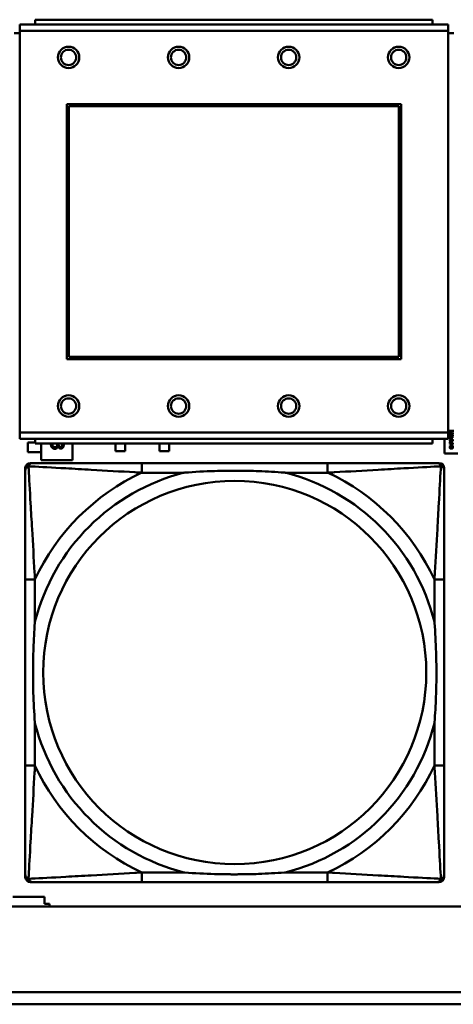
# Model space of a CAD drawing. Header units: inches. Extents: x 7.4 to 53, y 27.5 to 52.4.
# Tile 43 of 128: x 32.2 to 32.9, y 31.5 to 33.1. Entities that reach past the tile are written whole.
import ezdxf

# ---------------------------------------------------------------- set-up
doc = ezdxf.new("R2010")
doc.units = ezdxf.units.IN
doc.header["$MEASUREMENT"] = 0
doc.layers.add('Visible Edges(ANSI)', color=7, linetype='Continuous', lineweight=50)
doc.layers.add('Visible Tangent Edges(ANSI)', color=7, linetype='Continuous', lineweight=50)

msp = doc.modelspace()

# ---------------------------------------------------------------- linework, layer by layer
at = {"layer": 'Visible Edges(ANSI)'}
for p, q in [((32.886, 33.0533), (32.185, 33.0533)), ((32.185, 33.0433), (32.185, 33.0533)), ((32.8605, 33.0613), (32.2105, 33.0613)), ((32.2105, 33.0533), (32.2105, 33.0613)), ((32.8605, 33.0613), (32.8605, 33.0533)), ((32.886, 33.0533), (32.886, 33.0433)), ((32.185, 33.0393), (32.176, 33.0393)), ((32.185, 33.0433), (32.185, 32.3863)), ((32.886, 32.3863), (32.886, 33.0433)), ((32.895, 33.0393), (32.886, 33.0393)), ((32.262, 32.5063), (32.262, 32.9233)), ((32.262, 32.9233), (32.809, 32.9233)), ((32.2656, 32.9197), (32.8054, 32.9197)), ((32.2656, 32.5099), (32.2656, 32.9197)), ((32.8054, 32.9197), (32.8054, 32.5099)), ((32.809, 32.9233), (32.809, 32.5063)), ((32.809, 32.5063), (32.262, 32.5063)), ((32.8054, 32.5099), (32.2656, 32.5099)), ((32.886, 32.3893), (32.895, 32.3893)), ((32.185, 32.3763), (32.185, 32.3863)), ((32.185, 32.3763), (32.886, 32.3763)), ((32.2105, 32.3763), (32.2105, 32.3683)), ((32.8605, 32.3683), (32.8605, 32.3763)), ((32.8797, 32.3521), (32.8797, 32.3763)), ((32.886, 32.3863), (32.886, 32.3763)), ((32.8886, 32.3787), (32.8914, 32.3787)), ((32.8886, 32.3781), (32.8886, 32.3787)), ((32.8912, 32.3758), (32.8886, 32.3781)), ((32.8895, 32.3837), (32.8888, 32.3837)), ((32.8914, 32.378), (32.8894, 32.378)), ((32.8894, 32.378), (32.8914, 32.3763)), ((32.8895, 32.3837), (32.8895, 32.3837)), ((32.8919, 32.3758), (32.8912, 32.3758)), ((32.8914, 32.3793), (32.8919, 32.3793)), ((32.8914, 32.3787), (32.8914, 32.3793)), ((32.8914, 32.3763), (32.8914, 32.378)), ((32.8919, 32.3793), (32.8919, 32.3787)), ((32.8919, 32.3787), (32.8936, 32.3787)), ((32.8919, 32.378), (32.8919, 32.3758)), ((32.8936, 32.378), (32.8919, 32.378)), ((32.8936, 32.3836), (32.8929, 32.3836)), ((32.893, 32.3866), (32.8936, 32.3866)), ((32.893, 32.3842), (32.893, 32.3866)), ((32.8936, 32.3866), (32.8936, 32.3836)), ((32.8936, 32.3787), (32.8936, 32.378)), ((32.1984, 32.3542), (32.1984, 32.3699)), ((32.1984, 32.3699), (32.2105, 32.3699)), ((32.8605, 32.3683), (32.2105, 32.3683)), ((32.2201, 32.341), (32.2201, 32.3683)), ((32.2464, 32.3679), (32.2486, 32.3679)), ((32.2464, 32.3668), (32.2464, 32.3679)), ((32.2477, 32.3639), (32.2475, 32.3639)), ((32.2486, 32.3679), (32.2486, 32.367)), ((32.2713, 32.3683), (32.2713, 32.341)), ((32.3418, 32.3558), (32.3418, 32.3683)), ((32.3575, 32.3558), (32.3418, 32.3558)), ((32.3575, 32.3683), (32.3575, 32.3558)), ((32.4138, 32.3558), (32.4138, 32.3683)), ((32.4296, 32.3558), (32.4138, 32.3558)), ((32.4296, 32.3683), (32.4296, 32.3558)), ((32.8886, 32.3686), (32.8886, 32.3699)), ((32.8936, 32.3686), (32.8886, 32.3686)), ((32.8886, 32.3665), (32.8936, 32.3682)), ((32.8886, 32.3657), (32.8886, 32.3665)), ((32.8936, 32.364), (32.8886, 32.3657)), ((32.889, 32.3639), (32.8898, 32.3639)), ((32.8892, 32.3699), (32.8892, 32.3693)), ((32.8892, 32.3693), (32.8912, 32.3693)), ((32.8917, 32.3668), (32.8893, 32.3661)), ((32.8893, 32.3661), (32.8917, 32.3653)), ((32.8898, 32.3639), (32.8898, 32.3639)), ((32.8912, 32.3693), (32.8912, 32.3698)), ((32.8917, 32.3653), (32.8917, 32.3668)), ((32.8918, 32.3699), (32.8918, 32.3693)), ((32.8918, 32.3693), (32.8936, 32.3693)), ((32.8936, 32.3675), (32.8922, 32.367)), ((32.8922, 32.367), (32.8922, 32.3651)), ((32.8922, 32.3651), (32.8936, 32.3647)), ((32.8925, 32.3639), (32.8925, 32.3639)), ((32.8925, 32.3639), (32.8933, 32.3639)), ((32.8936, 32.3693), (32.8936, 32.3686)), ((32.8936, 32.3682), (32.8936, 32.3675)), ((32.8936, 32.3647), (32.8936, 32.364)), ((32.2201, 32.3542), (32.1984, 32.3542)), ((32.2713, 32.341), (32.2201, 32.341)), ((32.9017, 32.3521), (32.8797, 32.3521)), ((32.1942, 31.6593), (32.1942, 32.3286)), ((32.2021, 32.3365), (32.2061, 32.3365)), ((32.6887, 32.3365), (32.3848, 32.3365)), ((32.8675, 32.3365), (32.8714, 32.3365)), ((32.8793, 32.3286), (32.8793, 32.3247)), ((32.1942, 32.1459), (32.1942, 31.842)), ((32.8793, 31.842), (32.8793, 32.1459)), ((32.8793, 31.6633), (32.8793, 31.6593)), ((32.8714, 31.6515), (32.2021, 31.6515)), ((32.3848, 31.6515), (32.6887, 31.6515)), ((32.1737, 31.6271), (32.2257, 31.6271)), ((32.2257, 31.6271), (32.2257, 31.6161)), ((32.2257, 31.6161), (32.2337, 31.6161)), ((32.2337, 31.6161), (32.2337, 31.6116)), ((42.1488, 31.6116), (25.0548, 31.6116)), ((25.0548, 31.4716), (33.2018, 31.4716)), ((33.2018, 31.4516), (25.0548, 31.4516))]:
    msp.add_line(p, q, dxfattribs=at)
for centre, radius in [((32.265, 32.9997), 0.0175), ((32.445, 32.9997), 0.0175), ((32.625, 32.9997), 0.0175), ((32.805, 32.9997), 0.0175), ((32.265, 32.9997), 0.0125), ((32.445, 32.9997), 0.0125), ((32.625, 32.9997), 0.0125), ((32.805, 32.9997), 0.0125), ((32.265, 32.4297), 0.0175), ((32.265, 32.4297), 0.0125), ((32.445, 32.4297), 0.0175), ((32.445, 32.4297), 0.0125), ((32.625, 32.4297), 0.0175), ((32.625, 32.4297), 0.0125), ((32.805, 32.4297), 0.0175), ((32.805, 32.4297), 0.0125)]:
    msp.add_circle(centre, radius, dxfattribs=at)
for centre, radius, start, end in [((32.2021, 32.3286), 0.00787, 90, 180), ((32.2061, 32.3247), 0.0118, 90, 180), ((32.8675, 32.3247), 0.0118, 0, 90), ((32.8714, 32.3286), 0.00787, 0, 90), ((32.2061, 31.6633), 0.0118, 180, 270), ((32.8675, 31.6633), 0.0118, 270, 360), ((32.2021, 31.6593), 0.00787, 180, 270), ((32.8714, 31.6593), 0.00787, 270, 0)]:
    msp.add_arc(centre, radius, start, end, dxfattribs=at)
for points in [[(32.8885, 32.3849), (32.8885, 32.3856), (32.8893, 32.3864), (32.8899, 32.3864)], [(32.8888, 32.3837), (32.8887, 32.3839), (32.8885, 32.3846), (32.8885, 32.3849)], [(32.8885, 32.3813), (32.8885, 32.3821), (32.8898, 32.3829), (32.8911, 32.3829)], [(32.8911, 32.3797), (32.8898, 32.3797), (32.8885, 32.3805), (32.8885, 32.3813)], [(32.8885, 32.3738), (32.8885, 32.3746), (32.8898, 32.3754), (32.8911, 32.3754)], [(32.8911, 32.3722), (32.8898, 32.3722), (32.8885, 32.373), (32.8885, 32.3738)], [(32.8889, 32.3712), (32.8891, 32.3715), (32.8897, 32.3718), (32.8901, 32.3718)], [(32.8893, 32.3855), (32.8892, 32.3854), (32.8891, 32.3851), (32.8891, 32.3849)], [(32.8891, 32.3849), (32.8891, 32.3847), (32.8892, 32.3843), (32.8893, 32.3842)], [(32.8896, 32.3821), (32.8893, 32.3819), (32.8891, 32.3816), (32.8891, 32.3813)], [(32.8891, 32.3813), (32.8891, 32.381), (32.8893, 32.3807), (32.8896, 32.3806)], [(32.8896, 32.3745), (32.8893, 32.3744), (32.8891, 32.3741), (32.8891, 32.3738)], [(32.8891, 32.3738), (32.8891, 32.3735), (32.8893, 32.3732), (32.8896, 32.3731)], [(32.8899, 32.3858), (32.8897, 32.3858), (32.8894, 32.3856), (32.8893, 32.3855)], [(32.8893, 32.3842), (32.8893, 32.384), (32.8895, 32.3838), (32.8895, 32.3837)], [(32.8911, 32.3822), (32.8906, 32.3822), (32.8899, 32.3822), (32.8896, 32.3821)], [(32.8896, 32.3806), (32.8899, 32.3805), (32.8906, 32.3804), (32.8911, 32.3804)], [(32.8911, 32.3747), (32.8906, 32.3747), (32.8899, 32.3746), (32.8896, 32.3745)], [(32.8896, 32.3731), (32.8899, 32.373), (32.8906, 32.3729), (32.8911, 32.3729)], [(32.8899, 32.3864), (32.8902, 32.3864), (32.8907, 32.3863), (32.8909, 32.3862)], [(32.8917, 32.3848), (32.8911, 32.3853), (32.8903, 32.3858), (32.8899, 32.3858)], [(32.8901, 32.3718), (32.8905, 32.3718), (32.891, 32.3716), (32.8912, 32.3714)], [(32.8909, 32.3862), (32.8911, 32.3861), (32.8915, 32.3857), (32.8918, 32.3855)], [(32.8911, 32.3829), (32.8925, 32.3829), (32.8937, 32.3821), (32.8937, 32.3813)], [(32.8927, 32.3821), (32.8924, 32.3822), (32.8916, 32.3822), (32.8911, 32.3822)], [(32.8937, 32.3813), (32.8937, 32.3805), (32.8924, 32.3797), (32.8911, 32.3797)], [(32.8911, 32.3804), (32.8917, 32.3804), (32.8924, 32.3805), (32.8926, 32.3806)], [(32.8911, 32.3754), (32.8925, 32.3754), (32.8937, 32.3746), (32.8937, 32.3738)], [(32.8927, 32.3746), (32.8924, 32.3746), (32.8916, 32.3747), (32.8911, 32.3747)], [(32.8937, 32.3738), (32.8937, 32.373), (32.8924, 32.3722), (32.8911, 32.3722)], [(32.8911, 32.3729), (32.8917, 32.3729), (32.8924, 32.373), (32.8926, 32.3731)], [(32.8929, 32.3836), (32.8926, 32.3839), (32.892, 32.3845), (32.8917, 32.3848)], [(32.8918, 32.3855), (32.8921, 32.3852), (32.8928, 32.3844), (32.893, 32.3842)], [(32.8926, 32.3806), (32.8929, 32.3807), (32.8932, 32.381), (32.8932, 32.3813)], [(32.8926, 32.3731), (32.8929, 32.3732), (32.8932, 32.3735), (32.8932, 32.3738)], [(32.8932, 32.3813), (32.8932, 32.3816), (32.8929, 32.382), (32.8927, 32.3821)], [(32.8932, 32.3738), (32.8932, 32.3741), (32.8929, 32.3744), (32.8927, 32.3746)], [(32.2362, 32.3665), (32.2362, 32.3674), (32.2363, 32.3683)], [(32.2381, 32.3616), (32.2371, 32.3625), (32.2362, 32.3649), (32.2362, 32.3665)], [(32.2426, 32.3598), (32.2412, 32.3598), (32.2389, 32.3607), (32.2381, 32.3616)], [(32.2387, 32.3683), (32.2385, 32.3675), (32.2385, 32.3667)], [(32.2385, 32.3667), (32.2385, 32.3658), (32.239, 32.3642), (32.2396, 32.3636)], [(32.2396, 32.3636), (32.2402, 32.3631), (32.2417, 32.3625), (32.2428, 32.3625)], [(32.2463, 32.3612), (32.2457, 32.3606), (32.2439, 32.3598), (32.2426, 32.3598)], [(32.2428, 32.3625), (32.2438, 32.3625), (32.2452, 32.3632), (32.2457, 32.3637)], [(32.2457, 32.3637), (32.2461, 32.3643), (32.2464, 32.3658), (32.2464, 32.3668)], [(32.2475, 32.3639), (32.2474, 32.3633), (32.2468, 32.3618), (32.2463, 32.3612)], [(32.2522, 32.3602), (32.2506, 32.3602), (32.2481, 32.3624), (32.2477, 32.3639)], [(32.2486, 32.367), (32.2486, 32.3652), (32.2503, 32.3629), (32.2519, 32.3629)], [(32.2519, 32.3629), (32.2527, 32.3629), (32.2538, 32.3635), (32.2541, 32.364)], [(32.2559, 32.362), (32.2553, 32.3611), (32.2534, 32.3602), (32.2522, 32.3602)], [(32.2541, 32.364), (32.2545, 32.3645), (32.2547, 32.3657), (32.2547, 32.3664)], [(32.257, 32.3662), (32.257, 32.3648), (32.2565, 32.3628), (32.2559, 32.362)], [(32.2568, 32.3683), (32.257, 32.3672), (32.257, 32.3662)], [(32.8885, 32.3624), (32.8885, 32.3626), (32.8886, 32.3631), (32.8887, 32.3632)], [(32.8892, 32.3607), (32.8889, 32.361), (32.8885, 32.3619), (32.8885, 32.3624)], [(32.8886, 32.3699), (32.8886, 32.3703), (32.8888, 32.371), (32.8889, 32.3712)], [(32.8887, 32.3632), (32.8887, 32.3634), (32.8889, 32.3637), (32.889, 32.3639)], [(32.8893, 32.3633), (32.8892, 32.3631), (32.8891, 32.3626), (32.8891, 32.3624)], [(32.8891, 32.3624), (32.8891, 32.362), (32.8894, 32.3615), (32.8896, 32.3612)], [(32.8894, 32.3708), (32.8893, 32.3706), (32.8892, 32.3702), (32.8892, 32.3699)], [(32.8911, 32.3601), (32.8905, 32.3601), (32.8896, 32.3604), (32.8892, 32.3607)], [(32.8898, 32.3639), (32.8897, 32.3638), (32.8895, 32.3635), (32.8893, 32.3633)], [(32.8902, 32.3711), (32.8899, 32.3711), (32.8895, 32.3709), (32.8894, 32.3708)], [(32.8896, 32.3612), (32.8899, 32.361), (32.8907, 32.3608), (32.8911, 32.3608)], [(32.8909, 32.3708), (32.8907, 32.371), (32.8904, 32.3711), (32.8902, 32.3711)], [(32.8912, 32.3698), (32.8912, 32.3702), (32.8911, 32.3707), (32.8909, 32.3708)], [(32.8911, 32.3608), (32.8916, 32.3608), (32.8924, 32.3611), (32.8926, 32.3613)], [(32.8931, 32.3607), (32.8927, 32.3604), (32.8918, 32.3601), (32.8911, 32.3601)], [(32.8912, 32.3714), (32.8915, 32.3711), (32.8918, 32.3704), (32.8918, 32.3699)], [(32.8929, 32.3633), (32.8928, 32.3635), (32.8926, 32.3638), (32.8925, 32.3639)], [(32.8926, 32.3613), (32.8929, 32.3615), (32.8931, 32.362), (32.8931, 32.3624)], [(32.8931, 32.3624), (32.8931, 32.3626), (32.893, 32.3631), (32.8929, 32.3633)], [(32.8937, 32.3623), (32.8937, 32.3619), (32.8934, 32.361), (32.8931, 32.3607)], [(32.8933, 32.3639), (32.8934, 32.3637), (32.8935, 32.3634), (32.8936, 32.3632)], [(32.8936, 32.3632), (32.8936, 32.363), (32.8937, 32.3626), (32.8937, 32.3623)]]:
    msp.add_open_spline(points, degree=2, dxfattribs=at)
for points, degree, knots in [([(32.2547, 32.3664), (32.2547, 32.3671), (32.2545, 32.3681), (32.2544, 32.3683)], 2, [0, 0, 0, 1, 1.305091, 1.305091, 1.305091]), ([(32.1942, 32.3247), (32.1942, 32.3098), (32.1942, 32.2682), (32.1942, 32.2276), (32.1942, 32.201), (32.1942, 32.1732), (32.1942, 32.1459)], 3, [-0.5252205, -0.5252205, -0.5252205, -0.5252205, -0.20743, -0.20743, -0.20743, 0, 0, 0, 0]), ([(32.3848, 32.3365), (32.3812, 32.3365), (32.3776, 32.3365), (32.374, 32.3365), (32.3408, 32.3365), (32.3071, 32.3365), (32.2763, 32.3365), (32.2493, 32.3365), (32.2238, 32.3365), (32.2103, 32.3365), (32.2087, 32.3365), (32.2073, 32.3365), (32.2061, 32.3365)], 3, [0, 0, 0, 0, 0.0272471, 0.0272471, 0.0272471, 0.2790553, 0.2790553, 0.2790553, 0.4988354, 0.4988354, 0.4988354, 0.5252205, 0.5252205, 0.5252205, 0.5252205]), ([(32.454, 32.3207), (32.4545, 32.3208), (32.4549, 32.3208), (32.4714, 32.3221), (32.4875, 32.3229), (32.5104, 32.3236), (32.5171, 32.3238), (32.5263, 32.3239), (32.5288, 32.3239), (32.5328, 32.3239), (32.5344, 32.3239), (32.5376, 32.3239), (32.5391, 32.3239), (32.5427, 32.3239), (32.5447, 32.3239), (32.5509, 32.3238), (32.555, 32.3238), (32.5647, 32.3236), (32.5703, 32.3234), (32.5901, 32.3227), (32.6042, 32.3219), (32.6186, 32.3208), (32.6191, 32.3208), (32.6195, 32.3207)], 3, [-0.416114, -0.416114, -0.416114, -0.416114, -0.4127691, -0.4127691, -0.2896446, -0.2896446, -0.2388934, -0.2388934, -0.2201881, -0.2201881, -0.2080204, -0.2080204, -0.196499, -0.196499, -0.1809939, -0.1809939, -0.149741, -0.149741, -0.1073162, -0.1073162, 0, 0, 0.0033356, 0.0033356, 0.0033356, 0.0033356]), ([(32.8675, 32.3365), (32.8526, 32.3365), (32.811, 32.3365), (32.7703, 32.3365), (32.7438, 32.3365), (32.7159, 32.3365), (32.6887, 32.3365)], 3, [-0.5252205, -0.5252205, -0.5252205, -0.5252205, -0.20743, -0.20743, -0.20743, 0, 0, 0, 0]), ([(32.8793, 32.1459), (32.8793, 32.1495), (32.8793, 32.1531), (32.8793, 32.1567), (32.8793, 32.1899), (32.8793, 32.2236), (32.8793, 32.2545), (32.8793, 32.2814), (32.8793, 32.307), (32.8793, 32.3204), (32.8793, 32.322), (32.8793, 32.3235), (32.8793, 32.3247)], 3, [0, 0, 0, 0, 0.0272471, 0.0272471, 0.0272471, 0.2790553, 0.2790553, 0.2790553, 0.4988354, 0.4988354, 0.4988354, 0.5252205, 0.5252205, 0.5252205, 0.5252205]), ([(32.21, 31.9112), (32.21, 31.9117), (32.2099, 31.9121), (32.2087, 31.9286), (32.2078, 31.9447), (32.2071, 31.9676), (32.207, 31.9743), (32.2069, 31.9835), (32.2068, 31.986), (32.2068, 31.9901), (32.2068, 31.9917), (32.2068, 31.9948), (32.2068, 31.9963), (32.2068, 31.9999), (32.2068, 32.0019), (32.2069, 32.0081), (32.207, 32.0122), (32.2072, 32.022), (32.2073, 32.0276), (32.208, 32.0473), (32.2088, 32.0614), (32.2099, 32.0759), (32.21, 32.0763), (32.21, 32.0767)], 3, [-0.416114, -0.416114, -0.416114, -0.416114, -0.4127691, -0.4127691, -0.2896446, -0.2896446, -0.2388934, -0.2388934, -0.2201881, -0.2201881, -0.2080204, -0.2080204, -0.196499, -0.196499, -0.1809939, -0.1809939, -0.149741, -0.149741, -0.1073162, -0.1073162, 0, 0, 0.0033356, 0.0033356, 0.0033356, 0.0033356]), ([(32.8635, 32.0767), (32.8636, 32.0763), (32.8636, 32.0759), (32.8648, 32.0594), (32.8657, 32.0433), (32.8664, 32.0203), (32.8665, 32.0136), (32.8667, 32.0045), (32.8667, 32.002), (32.8667, 31.9979), (32.8667, 31.9963), (32.8667, 31.9932), (32.8667, 31.9917), (32.8667, 31.9881), (32.8667, 31.986), (32.8666, 31.9799), (32.8666, 31.9757), (32.8664, 31.966), (32.8662, 31.9604), (32.8655, 31.9406), (32.8647, 31.9266), (32.8636, 31.9121), (32.8636, 31.9117), (32.8635, 31.9112)], 3, [-0.416114, -0.416114, -0.416114, -0.416114, -0.4127691, -0.4127691, -0.2896446, -0.2896446, -0.2388934, -0.2388934, -0.2201881, -0.2201881, -0.2080204, -0.2080204, -0.196499, -0.196499, -0.1809939, -0.1809939, -0.149741, -0.149741, -0.1073162, -0.1073162, 0, 0, 0.0033356, 0.0033356, 0.0033356, 0.0033356]), ([(32.1942, 31.842), (32.1942, 31.8148), (32.1942, 31.7869), (32.1942, 31.7604), (32.1942, 31.7198), (32.1942, 31.6782), (32.1942, 31.6633)], 3, [3.9382945, 3.9382945, 3.9382945, 3.9382945, 4.1457245, 4.1457245, 4.1457245, 4.463515, 4.463515, 4.463515, 4.463515]), ([(32.8793, 31.6633), (32.8793, 31.6782), (32.8793, 31.7198), (32.8793, 31.7604), (32.8793, 31.7869), (32.8793, 31.8148), (32.8793, 31.842)], 3, [-0.5252205, -0.5252205, -0.5252205, -0.5252205, -0.20743, -0.20743, -0.20743, 0, 0, 0, 0]), ([(32.6195, 31.6672), (32.6191, 31.6672), (32.6186, 31.6671), (32.6042, 31.6661), (32.5901, 31.6653), (32.5703, 31.6645), (32.5647, 31.6644), (32.555, 31.6642), (32.5509, 31.6641), (32.5447, 31.6641), (32.5427, 31.6641), (32.5391, 31.664), (32.5376, 31.664), (32.5344, 31.664), (32.5328, 31.664), (32.5288, 31.6641), (32.5263, 31.6641), (32.5171, 31.6642), (32.5104, 31.6643), (32.4875, 31.665), (32.4714, 31.6659), (32.4549, 31.6671), (32.4545, 31.6672), (32.454, 31.6672)], 3, [-0.4149464, -0.4149464, -0.4149464, -0.4149464, -0.41162, -0.41162, -0.3046026, -0.3046026, -0.2622958, -0.2622958, -0.23113, -0.23113, -0.215668, -0.215668, -0.2041787, -0.2041787, -0.1920448, -0.1920448, -0.1733916, -0.1733916, -0.1227817, -0.1227817, 0, 0, 0.0033356, 0.0033356, 0.0033356, 0.0033356]), ([(32.2061, 31.6515), (32.2209, 31.6515), (32.2625, 31.6515), (32.3032, 31.6515), (32.3297, 31.6515), (32.3576, 31.6515), (32.3848, 31.6515)], 3, [-0.5252205, -0.5252205, -0.5252205, -0.5252205, -0.20743, -0.20743, -0.20743, 0, 0, 0, 0]), ([(32.6887, 31.6515), (32.7159, 31.6515), (32.7438, 31.6515), (32.7703, 31.6515), (32.811, 31.6515), (32.8526, 31.6515), (32.8675, 31.6515)], 3, [3.9382945, 3.9382945, 3.9382945, 3.9382945, 4.1457245, 4.1457245, 4.1457245, 4.463515, 4.463515, 4.463515, 4.463515])]:
    msp.add_open_spline(points, degree=degree, knots=knots, dxfattribs=at)
at = {"layer": 'Visible Tangent Edges(ANSI)'}
for p, q in [((32.185, 33.0433), (32.886, 33.0433)), ((32.886, 32.3863), (32.185, 32.3863)), ((32.3848, 32.3365), (32.3848, 32.3207)), ((32.6887, 32.3365), (32.6887, 32.3207)), ((32.3848, 32.3207), (32.454, 32.3207)), ((32.6195, 32.3207), (32.6887, 32.3207)), ((32.21, 32.1459), (32.1942, 32.1459)), ((32.21, 32.0767), (32.21, 32.1459)), ((32.8793, 32.1459), (32.8635, 32.1459)), ((32.8635, 32.1459), (32.8635, 32.0767)), ((32.21, 31.842), (32.21, 31.9112)), ((32.8635, 31.9112), (32.8635, 31.842)), ((32.21, 31.842), (32.1942, 31.842)), ((32.8793, 31.842), (32.8635, 31.842)), ((32.3848, 31.6672), (32.3848, 31.6515)), ((32.454, 31.6672), (32.3848, 31.6672)), ((32.6887, 31.6672), (32.6195, 31.6672)), ((32.6887, 31.6672), (32.6887, 31.6515))]:
    msp.add_line(p, q, dxfattribs=at)
msp.add_circle((32.5368, 31.994), 0.3133, dxfattribs=at)
for radius, start, end in [(0.3371, 104.2103, 165.7897), (0.3604, 114.9407, 155.0593), (0.3371, 14.2103, 75.7897), (0.3604, 24.9407, 65.0593), (0.3371, 194.2103, 255.7897), (0.3371, 284.2103, 345.7897), (0.3604, 204.9407, 245.0593), (0.3604, 294.9407, 335.0593)]:
    msp.add_arc((32.5368, 31.994), radius, start, end, dxfattribs=at)
for points, knots in [([(32.1942, 32.3247), (32.1942, 32.3253), (32.1943, 32.3259), (32.1946, 32.3268), (32.1947, 32.3273), (32.1951, 32.3279), (32.1952, 32.3282), (32.1955, 32.3286), (32.1956, 32.3287), (32.1959, 32.3291), (32.1962, 32.3293), (32.1969, 32.33), (32.1974, 32.3303), (32.1984, 32.3308), (32.1989, 32.331), (32.1995, 32.3312)], [-0.02627331, -0.02627331, -0.02627331, -0.02627331, -0.02158775, -0.02158775, -0.01736415, -0.01736415, -0.0147244, -0.0147244, -0.01307456, -0.01307456, -0.00977487, -0.00977487, -0.00449537, -0.00449537, 0.00012419, 0.00012419, 0.00012419, 0.00012419]), ([(32.1995, 32.3312), (32.1997, 32.3318), (32.1999, 32.3323), (32.2005, 32.3334), (32.2008, 32.3339), (32.2014, 32.3346), (32.2017, 32.3348), (32.2021, 32.3352), (32.2022, 32.3353), (32.2026, 32.3355), (32.2028, 32.3357), (32.2035, 32.336), (32.2039, 32.3362), (32.2049, 32.3364), (32.2054, 32.3365), (32.2061, 32.3365)], [-0.00012419, -0.00012419, -0.00012419, -0.00012419, 0.00449537, 0.00449537, 0.00977487, 0.00977487, 0.01307456, 0.01307456, 0.0147244, 0.0147244, 0.01736415, 0.01736415, 0.02158775, 0.02158775, 0.02627331, 0.02627331, 0.02627331, 0.02627331]), ([(32.21, 32.1459), (32.2098, 32.1497), (32.2096, 32.1535), (32.2081, 32.1808), (32.2066, 32.205), (32.2044, 32.2428), (32.2036, 32.2569), (32.2016, 32.2921), (32.2005, 32.3123), (32.1997, 32.3277), (32.1996, 32.3295), (32.1995, 32.3312)], [0, 0, 0, 0, 0.0278591, 0.0278591, 0.201273, 0.201273, 0.3066357, 0.3066357, 0.475216, 0.475216, 0.5007189, 0.5007189, 0.5007189, 0.5007189]), ([(32.1995, 32.3312), (32.2012, 32.3311), (32.2031, 32.331), (32.2185, 32.3302), (32.2386, 32.3291), (32.2738, 32.3271), (32.2879, 32.3263), (32.3257, 32.3241), (32.3499, 32.3227), (32.3773, 32.3212), (32.3811, 32.321), (32.3848, 32.3207)], [-0.5007189, -0.5007189, -0.5007189, -0.5007189, -0.475216, -0.475216, -0.3066357, -0.3066357, -0.201273, -0.201273, -0.0278591, -0.0278591, 0, 0, 0, 0]), ([(32.6887, 32.3207), (32.6925, 32.321), (32.6962, 32.3212), (32.7236, 32.3227), (32.7478, 32.3241), (32.7856, 32.3263), (32.7997, 32.3271), (32.8349, 32.3291), (32.855, 32.3302), (32.8705, 32.331), (32.8723, 32.3311), (32.874, 32.3312)], [0, 0, 0, 0, 0.0278591, 0.0278591, 0.201273, 0.201273, 0.3066357, 0.3066357, 0.475216, 0.475216, 0.5007189, 0.5007189, 0.5007189, 0.5007189]), ([(32.874, 32.3312), (32.8739, 32.3295), (32.8738, 32.3277), (32.873, 32.3123), (32.8719, 32.2921), (32.8699, 32.2569), (32.8691, 32.2428), (32.8669, 32.205), (32.8655, 32.1808), (32.8639, 32.1535), (32.8637, 32.1497), (32.8635, 32.1459)], [-0.5007189, -0.5007189, -0.5007189, -0.5007189, -0.475216, -0.475216, -0.3066357, -0.3066357, -0.201273, -0.201273, -0.0278591, -0.0278591, 0, 0, 0, 0]), ([(32.8675, 32.3365), (32.8681, 32.3365), (32.8686, 32.3364), (32.8696, 32.3362), (32.8701, 32.336), (32.8707, 32.3357), (32.871, 32.3355), (32.8713, 32.3353), (32.8715, 32.3352), (32.8719, 32.3348), (32.8721, 32.3346), (32.8727, 32.3339), (32.8731, 32.3334), (32.8736, 32.3323), (32.8738, 32.3318), (32.874, 32.3312)], [-0.02627331, -0.02627331, -0.02627331, -0.02627331, -0.02158775, -0.02158775, -0.01736415, -0.01736415, -0.0147244, -0.0147244, -0.01307456, -0.01307456, -0.00977487, -0.00977487, -0.00449537, -0.00449537, 0.00012419, 0.00012419, 0.00012419, 0.00012419]), ([(32.874, 32.3312), (32.8746, 32.331), (32.8751, 32.3308), (32.8762, 32.3303), (32.8767, 32.33), (32.8774, 32.3293), (32.8776, 32.3291), (32.878, 32.3287), (32.8781, 32.3286), (32.8783, 32.3282), (32.8785, 32.3279), (32.8788, 32.3273), (32.879, 32.3268), (32.8792, 32.3259), (32.8793, 32.3253), (32.8793, 32.3247)], [-0.00012419, -0.00012419, -0.00012419, -0.00012419, 0.00449537, 0.00449537, 0.00977487, 0.00977487, 0.01307456, 0.01307456, 0.0147244, 0.0147244, 0.01736415, 0.01736415, 0.02158775, 0.02158775, 0.02627331, 0.02627331, 0.02627331, 0.02627331]), ([(32.1995, 31.6568), (32.1996, 31.6584), (32.1997, 31.6603), (32.2005, 31.6757), (32.2016, 31.6958), (32.2036, 31.7311), (32.2044, 31.7451), (32.2066, 31.783), (32.2081, 31.8071), (32.2096, 31.8345), (32.2098, 31.8383), (32.21, 31.842)], [-4.4390134, -4.4390134, -4.4390134, -4.4390134, -4.4135105, -4.4135105, -4.2449302, -4.2449302, -4.1395675, -4.1395675, -3.9661536, -3.9661536, -3.9382945, -3.9382945, -3.9382945, -3.9382945]), ([(32.8635, 31.842), (32.8637, 31.8383), (32.8639, 31.8345), (32.8655, 31.8071), (32.8669, 31.783), (32.8691, 31.7451), (32.8699, 31.7311), (32.8719, 31.6958), (32.873, 31.6757), (32.8738, 31.6603), (32.8739, 31.6584), (32.874, 31.6568)], [0, 0, 0, 0, 0.0278591, 0.0278591, 0.201273, 0.201273, 0.3066357, 0.3066357, 0.475216, 0.475216, 0.5007189, 0.5007189, 0.5007189, 0.5007189]), ([(32.1995, 31.6568), (32.1989, 31.6569), (32.1984, 31.6571), (32.1974, 31.6577), (32.1969, 31.658), (32.1962, 31.6586), (32.1959, 31.6589), (32.1956, 31.6593), (32.1955, 31.6594), (32.1952, 31.6598), (32.1951, 31.66), (32.1947, 31.6607), (32.1946, 31.6611), (32.1943, 31.6621), (32.1942, 31.6627), (32.1942, 31.6633)], [-0.00012419, -0.00012419, -0.00012419, -0.00012419, 0.00449537, 0.00449537, 0.00977487, 0.00977487, 0.01307456, 0.01307456, 0.0147244, 0.0147244, 0.01736415, 0.01736415, 0.02158775, 0.02158775, 0.02627331, 0.02627331, 0.02627331, 0.02627331]), ([(32.3848, 31.6672), (32.3811, 31.667), (32.3773, 31.6668), (32.3499, 31.6653), (32.3257, 31.6638), (32.2879, 31.6616), (32.2738, 31.6608), (32.2386, 31.6588), (32.2185, 31.6577), (32.2031, 31.6569), (32.2012, 31.6568), (32.1995, 31.6568)], [0, 0, 0, 0, 0.0278591, 0.0278591, 0.201273, 0.201273, 0.3066357, 0.3066357, 0.475216, 0.475216, 0.5007189, 0.5007189, 0.5007189, 0.5007189]), ([(32.874, 31.6568), (32.8723, 31.6568), (32.8705, 31.6569), (32.855, 31.6577), (32.8349, 31.6588), (32.7997, 31.6608), (32.7856, 31.6616), (32.7478, 31.6638), (32.7236, 31.6653), (32.6962, 31.6668), (32.6925, 31.667), (32.6887, 31.6672)], [-4.4390134, -4.4390134, -4.4390134, -4.4390134, -4.4135105, -4.4135105, -4.2449302, -4.2449302, -4.1395675, -4.1395675, -3.9661536, -3.9661536, -3.9382945, -3.9382945, -3.9382945, -3.9382945]), ([(32.8793, 31.6633), (32.8793, 31.6627), (32.8792, 31.6621), (32.879, 31.6611), (32.8788, 31.6607), (32.8785, 31.66), (32.8783, 31.6598), (32.8781, 31.6594), (32.878, 31.6593), (32.8776, 31.6589), (32.8774, 31.6586), (32.8767, 31.658), (32.8762, 31.6577), (32.8751, 31.6571), (32.8746, 31.6569), (32.874, 31.6568)], [-0.02627331, -0.02627331, -0.02627331, -0.02627331, -0.02158775, -0.02158775, -0.01736415, -0.01736415, -0.0147244, -0.0147244, -0.01307456, -0.01307456, -0.00977487, -0.00977487, -0.00449537, -0.00449537, 0.00012419, 0.00012419, 0.00012419, 0.00012419]), ([(32.2061, 31.6515), (32.2054, 31.6515), (32.2049, 31.6515), (32.2039, 31.6518), (32.2035, 31.6519), (32.2028, 31.6523), (32.2026, 31.6524), (32.2022, 31.6527), (32.2021, 31.6528), (32.2017, 31.6531), (32.2014, 31.6534), (32.2008, 31.6541), (32.2005, 31.6546), (32.1999, 31.6556), (32.1997, 31.6562), (32.1995, 31.6568)], [-0.02627331, -0.02627331, -0.02627331, -0.02627331, -0.02158775, -0.02158775, -0.01736415, -0.01736415, -0.0147244, -0.0147244, -0.01307456, -0.01307456, -0.00977487, -0.00977487, -0.00449537, -0.00449537, 0.00012419, 0.00012419, 0.00012419, 0.00012419]), ([(32.874, 31.6568), (32.8738, 31.6562), (32.8736, 31.6556), (32.8731, 31.6546), (32.8727, 31.6541), (32.8721, 31.6534), (32.8719, 31.6531), (32.8715, 31.6528), (32.8713, 31.6527), (32.871, 31.6524), (32.8707, 31.6523), (32.8701, 31.6519), (32.8696, 31.6518), (32.8686, 31.6515), (32.8681, 31.6515), (32.8675, 31.6515)], [-0.00012419, -0.00012419, -0.00012419, -0.00012419, 0.00449537, 0.00449537, 0.00977487, 0.00977487, 0.01307456, 0.01307456, 0.0147244, 0.0147244, 0.01736415, 0.01736415, 0.02158775, 0.02158775, 0.02627331, 0.02627331, 0.02627331, 0.02627331])]:
    msp.add_open_spline(points, degree=3, knots=knots, dxfattribs=at)

doc.saveas('drawing.dxf')
